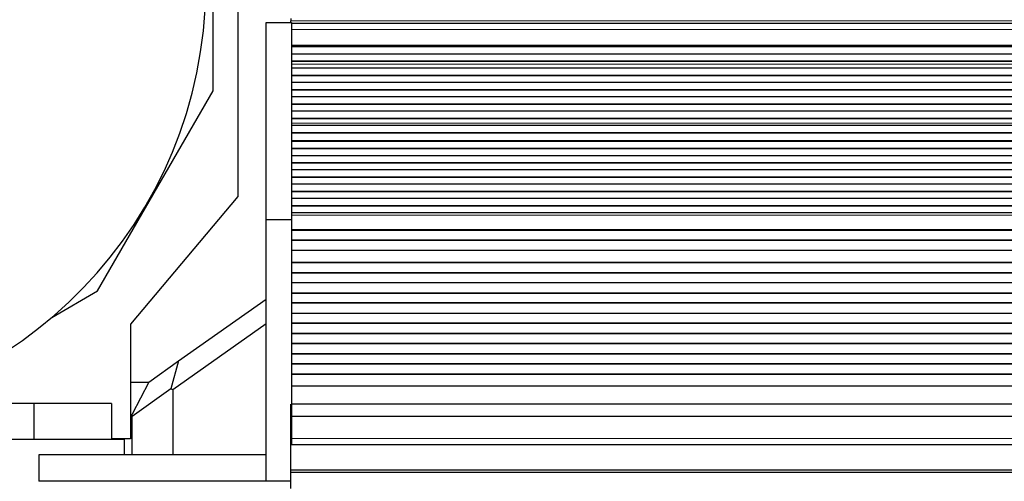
# Model space of a CAD drawing. Header units: inches. Extents: x 0 to 29700, y -16 to 21000.
# Tile 70 of 186: x 2227 to 3198, y 17955 to 18410. Entities that reach past the tile are written whole.
import ezdxf

# ---------------------------------------------------------------- set-up
doc = ezdxf.new("R2010")
doc.units = ezdxf.units.IN
doc.layers.add('254', color=7, linetype='Continuous', true_color=0xffffff)

msp = doc.modelspace()

# ---------------------------------------------------------------- linework, layer by layer
at = {"layer": '254', "color": 2, "linetype": 'Continuous', "lineweight": 25}
for p, q in [((2417.497, 18340.209), (2417.497, 18573.886)), ((2441.802, 18562.229), (2441.802, 18235.95)), ((2469.583, 18212.715), (2469.583, 18407.715)), ((2469.583, 18407.715), (2494.583, 18407.715)), ((2494.083, 18411.633), (2494.083, 18409.269)), ((2494.083, 18407.715), (2494.083, 18409.269)), ((2494.583, 18407.715), (2494.583, 18212.715)), ((3710.083, 18406.633), (2494.596, 18406.633)), ((3710.083, 18384.444), (2494.596, 18384.444)), ((3710.083, 18383.777), (2494.596, 18383.777)), ((3710.083, 18383.641), (2494.596, 18383.641)), ((3710.083, 18376.409), (2494.596, 18376.409)), ((3710.083, 18369.475), (2494.596, 18369.475)), ((3710.083, 18369.122), (2494.596, 18369.122)), ((3710.083, 18362.453), (2494.596, 18362.453)), ((3710.083, 18355.382), (2494.596, 18355.382)), ((3710.083, 18355.028), (2494.596, 18355.028)), ((3710.083, 18348.311), (2494.596, 18348.311)), ((2303.4, 18142.587), (2417.497, 18340.209)), ((3710.083, 18341.24), (2494.596, 18341.24)), ((3710.083, 18340.886), (2494.596, 18340.886)), ((3710.083, 18334.169), (2494.596, 18334.169)), ((3710.083, 18327.098), (2494.596, 18327.098)), ((3710.083, 18326.744), (2494.596, 18326.744)), ((3710.083, 18320.027), (2494.596, 18320.027)), ((3710.083, 18312.955), (2494.596, 18312.955)), ((3710.083, 18312.602), (2494.596, 18312.602)), ((3710.083, 18305.837), (2494.596, 18305.837)), ((3710.083, 18305.83), (2494.596, 18305.83)), ((3710.083, 18298.625), (2494.596, 18298.625)), ((3710.083, 18298.271), (2494.596, 18298.271)), ((3710.083, 18290.749), (2494.596, 18290.749)), ((3710.083, 18290.328), (2494.596, 18290.328)), ((3710.083, 18283.257), (2494.596, 18283.257)), ((3710.083, 18282.903), (2494.596, 18282.903)), ((3710.083, 18276.186), (2494.596, 18276.186)), ((3710.083, 18269.115), (2494.596, 18269.115)), ((3710.083, 18268.761), (2494.596, 18268.761)), ((3710.083, 18262.044), (2494.596, 18262.044)), ((3710.083, 18254.973), (2494.596, 18254.973)), ((3710.083, 18254.619), (2494.596, 18254.619)), ((3710.083, 18247.902), (2494.596, 18247.902)), ((3710.083, 18240.831), (2494.596, 18240.831)), ((3710.083, 18240.477), (2494.596, 18240.477)), ((2441.802, 18235.95), (2335.997, 18109.857)), ((3710.083, 18233.76), (2494.596, 18233.76)), ((3710.083, 18226.688), (2494.596, 18226.688)), ((3710.083, 18226.335), (2494.596, 18226.335)), ((3710.083, 18219.617), (2494.596, 18219.617)), ((2469.583, 17954.715), (2469.583, 18212.715)), ((2494.583, 18212.715), (2469.583, 18212.715)), ((2494.583, 18212.715), (2494.583, 17991.15)), ((3710.083, 18202.486), (2494.596, 18202.486)), ((3710.083, 18202.236), (2494.596, 18202.236)), ((3710.083, 18192.736), (2494.596, 18192.736)), ((3710.083, 18192.486), (2494.596, 18192.486)), ((3710.083, 18182.486), (2494.596, 18182.486)), ((3710.083, 18170.736), (2494.596, 18170.736)), ((3710.083, 18170.486), (2494.596, 18170.486)), ((3710.083, 18160.486), (2494.596, 18160.486)), ((3710.083, 18160.236), (2494.596, 18160.236)), ((3710.083, 18150.736), (2494.596, 18150.736)), ((2258.34, 18116.571), (2303.4, 18142.587)), ((3710.083, 18150.486), (2494.596, 18150.486)), ((2383.334, 18073.572), (2469.583, 18134.634)), ((3710.083, 18140.486), (2494.596, 18140.486)), ((3710.083, 18140.236), (2494.596, 18140.236)), ((3710.083, 18130.736), (2494.596, 18130.736)), ((3710.083, 18130.486), (2494.596, 18130.486)), ((3710.083, 18120.486), (2494.596, 18120.486)), ((3710.083, 18120.236), (2494.596, 18120.236)), ((2335.997, 18109.857), (2335.997, 17996.538)), ((2469.583, 18110.129), (2377.518, 18044.949)), ((3710.083, 18110.736), (2494.596, 18110.736)), ((3710.083, 18110.486), (2494.596, 18110.486)), ((3710.083, 18100.486), (2494.596, 18100.486)), ((3710.083, 18100.236), (2494.596, 18100.236)), ((3710.083, 18090.736), (2494.596, 18090.736)), ((3710.083, 18090.486), (2494.596, 18090.486)), ((2353.842, 18052.691), (2383.334, 18073.572)), ((2383.334, 18073.572), (2375.773, 18045.852)), ((3710.083, 18080.486), (2494.596, 18080.486)), ((3710.083, 18080.236), (2494.596, 18080.236)), ((3710.083, 18070.736), (2494.596, 18070.736)), ((3710.083, 18070.486), (2494.596, 18070.486)), ((3710.083, 18060.486), (2494.596, 18060.486)), ((3710.083, 18060.236), (2494.596, 18060.236)), ((2335.991, 18052.633), (2353.802, 18052.633)), ((2353.842, 18052.691), (2337.518, 18021.135)), ((2375.773, 18045.852), (2337.518, 18018.769)), ((2377.518, 18044.949), (2375.773, 18045.852)), ((2377.518, 18044.949), (2377.518, 17980.715)), ((3710.083, 18048.503), (2494.596, 18048.503)), ((2240.583, 18031.633), (2111.224, 18031.633)), ((2317.138, 18031.633), (2240.583, 18031.633)), ((2240.583, 18031.633), (2240.583, 17996.133)), ((2317.138, 18031.633), (2317.138, 17996.133)), ((2494.083, 18018.731), (2494.083, 18030.691)), ((3710.083, 18030.691), (2494.596, 18030.691)), ((2337.518, 18018.769), (2337.518, 18021.135)), ((2337.518, 17980.715), (2337.518, 18018.769)), ((2494.083, 17996.868), (2494.083, 18018.731)), ((3710.083, 18018.731), (2494.083, 18018.731)), ((2329.796, 17996.133), (1991.074, 17996.133)), ((2335.997, 17996.538), (2317.138, 17996.538)), ((2329.796, 17980.716), (2329.796, 17996.133)), ((2494.083, 17991.148), (2494.083, 17996.868)), ((2494.083, 17991.148), (3710.083, 17991.148)), ((2494.083, 17965.605), (2494.083, 17991.147)), ((2469.583, 17980.715), (2245.583, 17980.715)), ((2245.583, 17980.715), (2245.583, 17954.715)), ((2494.083, 17963.341), (2494.083, 17965.605)), ((3710.083, 17965.605), (2494.083, 17965.605)), ((2494.083, 17947.49), (2494.083, 17963.341)), ((3710.083, 17963.341), (2494.083, 17963.341)), ((2469.583, 17954.715), (2245.583, 17954.715)), ((2494.083, 17954.715), (2469.583, 17954.715))]:
    msp.add_line(p, q, dxfattribs=at)
at = {"layer": '254', "color": 110, "linetype": 'Continuous', "lineweight": 13}
for p, q in [((3710.083, 18409.269), (2494.083, 18409.269)), ((3710.083, 18400.775), (2494.596, 18400.775)), ((3710.083, 18385.293), (2494.596, 18385.293)), ((3710.083, 18384.868), (2494.596, 18384.868)), ((3710.083, 18366.674), (2494.596, 18366.674)), ((3710.083, 18366.647), (2494.596, 18366.647)), ((3710.083, 18308.408), (2494.596, 18308.408)), ((3710.083, 18308.381), (2494.596, 18308.381)), ((3710.083, 18217.344), (2494.596, 18217.344)), ((3710.083, 18203.201), (2494.596, 18203.201)), ((3710.083, 17996.868), (2494.083, 17996.868))]:
    msp.add_line(p, q, dxfattribs=at)
at = {"layer": '254', "color": 2, "linetype": 'Continuous', "lineweight": 25}
msp.add_arc((1979.583, 18444.633), 430.5, 96.357139, 83.642861, dxfattribs=at)

doc.saveas('drawing.dxf')
